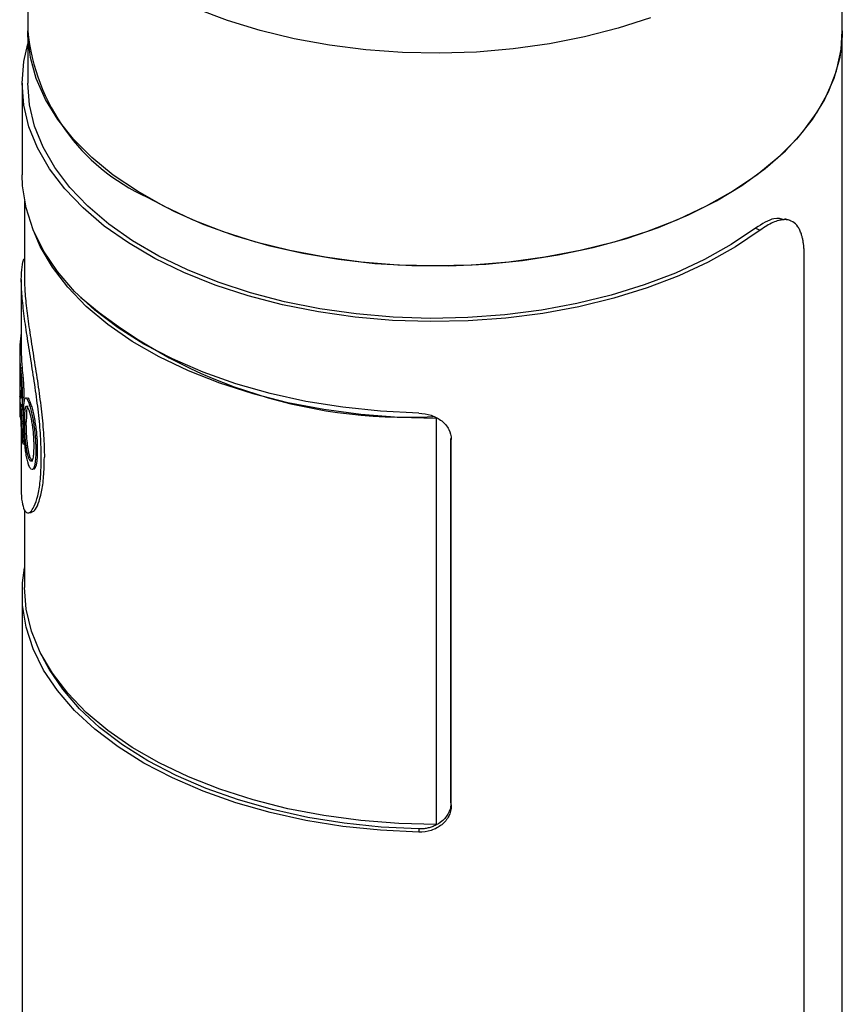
# Model space of a CAD drawing. Header units: inches. Extents: x 3.21 to 12.47, y 1.43 to 9.54.
# Tile 12 of 13: x 11.08 to 11.58, y 8.56 to 9.17. Entities that reach past the tile are written whole.
import ezdxf

# ---------------------------------------------------------------- set-up
doc = ezdxf.new("R2010")
doc.units = ezdxf.units.IN
doc.header["$MEASUREMENT"] = 0

msp = doc.modelspace()

# ---------------------------------------------------------------- linework, layer by layer
at = {"color": 7, "linetype": 'Continuous', "lineweight": 25}
for p, q in [((11.08332, 9.29248), (11.08332, 9.16199)), ((11.58332, 9.16199), (11.58332, 9.29248)), ((11.08332, 9.16199), (11.08332, 9.12984)), ((11.58332, 8.21364), (11.58332, 9.16199)), ((11.07982, 9.12984), (11.07982, 9.07358)), ((11.08135, 9.05752), (11.08135, 9.00929)), ((11.55121, 9.04559), (11.54808, 9.04667)), ((11.53013, 9.04085), (11.53289, 9.0396)), ((11.55997, 8.21866), (11.55997, 9.02346)), ((11.07938, 9.00933), (11.07938, 8.96373)), ((11.07857, 8.9692), (11.07938, 8.96919)), ((11.07857, 8.9692), (11.07857, 8.96486)), ((11.0784, 8.96475), (11.07938, 8.96475)), ((11.0784, 8.96373), (11.0784, 8.92657)), ((11.07857, 8.96486), (11.07938, 8.96484)), ((11.07841, 8.95767), (11.07841, 8.94561)), ((11.07884, 8.95507), (11.07982, 8.95511)), ((11.07841, 8.94126), (11.07841, 8.92486)), ((11.07977, 8.93922), (11.07879, 8.93918)), ((11.07998, 8.93708), (11.08096, 8.93715)), ((11.08391, 8.93376), (11.08487, 8.93388)), ((11.07924, 8.9295), (11.08022, 8.92955)), ((11.07938, 8.9194), (11.07938, 8.88066)), ((11.0796, 8.92246), (11.08058, 8.92251)), ((11.08246, 8.92183), (11.08149, 8.92175)), ((11.33433, 8.92421), (11.33433, 8.92411)), ((11.33433, 8.67496), (11.33433, 8.92411)), ((11.08033, 8.90847), (11.08131, 8.90854)), ((11.34312, 8.68827), (11.34312, 8.91183)), ((11.34325, 8.68625), (11.34325, 8.91128)), ((11.08827, 8.90455), (11.08922, 8.9047)), ((11.08486, 8.90014), (11.0839, 8.90002)), ((11.08703, 8.89379), (11.08798, 8.89394)), ((11.08135, 8.86796), (11.08135, 8.82042)), ((11.07982, 8.8164), (11.07982, 8.24338)), ((11.34312, 8.68827), (11.34325, 8.68625)), ((11.32344, 8.67219), (11.3233, 8.67017))]:
    msp.add_line(p, q, dxfattribs=at)
at = {"color": 7, "linetype": 'Continuous', "lineweight": 25, "flags": 128}
for points in [[(11.46564, 9.17003), (11.4458, 9.16359), (11.42503, 9.15822), (11.4035, 9.15396), (11.38139, 9.15085), (11.35888, 9.14892), (11.33616, 9.14817), (11.31342, 9.14862), (11.29084, 9.15026), (11.26861, 9.15308), (11.24692, 9.15705), (11.22595, 9.16215), (11.20586, 9.16832), (11.18683, 9.17553)], [(11.33332, 9.01766), (11.31058, 9.01826), (11.28804, 9.02005), (11.26587, 9.02302), (11.24426, 9.02713), (11.22338, 9.03237), (11.20342, 9.03867), (11.18453, 9.046), (11.16688, 9.0543), (11.15061, 9.06348), (11.13585, 9.07348), (11.12272, 9.08421), (11.11135, 9.09559), (11.10181, 9.10752), (11.09419, 9.11989), (11.08855, 9.13262), (11.08493, 9.14559), (11.08338, 9.1587), (11.08332, 9.16199)], [(11.15654, 9.05993), (11.17335, 9.05108), (11.19148, 9.04314), (11.21079, 9.03619), (11.23111, 9.03028), (11.25228, 9.02546), (11.27413, 9.02177), (11.29646, 9.01924), (11.3191, 9.0179), (11.34185, 9.01775), (11.36454, 9.01879), (11.38696, 9.02103), (11.40895, 9.02443), (11.4303, 9.02897), (11.45085, 9.03461), (11.47043, 9.04131), (11.48887, 9.049), (11.50602, 9.05764), (11.52174, 9.06714), (11.5359, 9.07742), (11.54839, 9.08841), (11.55909, 9.1), (11.56791, 9.11211), (11.5748, 9.12463), (11.57968, 9.13746), (11.58252, 9.1505), (11.58332, 9.16199)], [(11.58332, 9.16199), (11.58325, 9.1587), (11.5817, 9.14559), (11.57809, 9.13262), (11.57245, 9.11989), (11.56483, 9.10752), (11.55529, 9.09559), (11.54391, 9.08421), (11.53079, 9.07348), (11.51603, 9.06348), (11.49975, 9.0543), (11.4821, 9.046), (11.46321, 9.03867), (11.44325, 9.03237), (11.42238, 9.02713), (11.40077, 9.02302), (11.3786, 9.02005), (11.35605, 9.01826), (11.33332, 9.01766)], [(11.53289, 9.0396), (11.51773, 9.02943), (11.50102, 9.0201), (11.4829, 9.01169), (11.46352, 9.00427), (11.44304, 8.99791), (11.42164, 8.99267), (11.3995, 8.98857), (11.3768, 8.98567), (11.35374, 8.98397), (11.3305, 8.98351), (11.30729, 8.98427), (11.2843, 8.98626), (11.26172, 8.98945), (11.23974, 8.99383), (11.21855, 8.99935), (11.19832, 9.00597), (11.17923, 9.01363), (11.16144, 9.02227), (11.14509, 9.03181), (11.13032, 9.04218), (11.11727, 9.05329), (11.10603, 9.06504), (11.0967, 9.07733), (11.08936, 9.09007), (11.08407, 9.10314), (11.08088, 9.11643), (11.07982, 9.12984), (11.08088, 9.14325), (11.08332, 9.15407)], [(11.53013, 9.04085), (11.51518, 9.03081), (11.4987, 9.02161), (11.48083, 9.01332), (11.46172, 9.00601), (11.44153, 8.99974), (11.42042, 8.99456), (11.39859, 8.99052), (11.3762, 8.98766), (11.35346, 8.98599), (11.33054, 8.98553), (11.30765, 8.98628), (11.28497, 8.98824), (11.26271, 8.99139), (11.24103, 8.99571), (11.22013, 9.00115), (11.20019, 9.00768), (11.18136, 9.01524), (11.16381, 9.02376), (11.14769, 9.03317), (11.13313, 9.04339), (11.12025, 9.05434), (11.10916, 9.06593), (11.09996, 9.07806), (11.09273, 9.09061), (11.08751, 9.1035), (11.08437, 9.11662), (11.08332, 9.12984)], [(11.3233, 8.92735), (11.29987, 8.92852), (11.27672, 8.93093), (11.25407, 8.93457), (11.23209, 8.93941), (11.21099, 8.9454), (11.19094, 8.9525), (11.17212, 8.96064), (11.15468, 8.96975), (11.13878, 8.97975), (11.12456, 8.99056), (11.11213, 9.00209), (11.1016, 9.01423), (11.09307, 9.02688), (11.08661, 9.03993), (11.08227, 9.05327), (11.08009, 9.06679), (11.07982, 9.07358)], [(11.33433, 8.92411), (11.31101, 8.92467), (11.28789, 8.92649), (11.26516, 8.92953), (11.24302, 8.93377), (11.22164, 8.93917), (11.20123, 8.94569), (11.18195, 8.95328), (11.16396, 8.96186), (11.14743, 8.97137), (11.13249, 8.98171), (11.11928, 8.99281), (11.1079, 9.00457), (11.09845, 9.01689), (11.09102, 9.02966), (11.0868, 9.03947)], [(11.3233, 8.67017), (11.29987, 8.67134), (11.27672, 8.67375), (11.25407, 8.67739), (11.23209, 8.68223), (11.21099, 8.68823), (11.19094, 8.69532), (11.17212, 8.70346), (11.15468, 8.71257), (11.13878, 8.72257), (11.12456, 8.73338), (11.11213, 8.74491), (11.1016, 8.75705), (11.09307, 8.7697), (11.08661, 8.78275), (11.08227, 8.7961), (11.08009, 8.80961), (11.08009, 8.82319), (11.08135, 8.83246)], [(11.33433, 8.67496), (11.31101, 8.67553), (11.28789, 8.67735), (11.26516, 8.68038), (11.24302, 8.68462), (11.22164, 8.69003), (11.20123, 8.69655), (11.18195, 8.70414), (11.16396, 8.71272), (11.14743, 8.72222), (11.13249, 8.73257), (11.11928, 8.74367), (11.1079, 8.75543), (11.09845, 8.76775), (11.09102, 8.78052), (11.08566, 8.79363), (11.08243, 8.80697), (11.08135, 8.82042)], [(11.32344, 8.67219), (11.30033, 8.67334), (11.2775, 8.67572), (11.25516, 8.67931), (11.23349, 8.68409), (11.21268, 8.68999), (11.19291, 8.69699), (11.17434, 8.70502), (11.15715, 8.714), (11.14147, 8.72387), (11.12744, 8.73453), (11.11518, 8.7459), (11.1048, 8.75787), (11.09639, 8.77034), (11.0926, 8.77744)]]:
    msp.add_lwpolyline(points, dxfattribs=at)
at = {"color": 7, "linetype": 'Continuous', "lineweight": 25}
for centre, radius, start, end in [((11.2086, 9.17458), 0.12591, 185.74074, 245.5794), ((11.31614, 9.23427), 0.30944, 229.63421, 272.96914), ((11.16439, 8.96365), 0.086, 171.31209, 176.30043), ((11.16358, 8.96373), 0.08518, 179.31129, 185.83267), ((11.16425, 8.96373), 0.08487, 180.00346, 185.83226), ((11.16371, 8.95939), 0.08531, 181.15836, 185.95941), ((11.16366, 8.94733), 0.08526, 181.1575, 185.48145), ((11.1635, 8.94298), 0.0851, 181.15536, 183.50921), ((11.16336, 8.92657), 0.08497, 180.00009, 181.15482), ((11.16657, 8.92699), 0.08821, 190.0735, 192.12188)]:
    msp.add_arc(centre, radius, start, end, dxfattribs=at)
for points, knots in [([(11.54781, 9.04601), (11.5458, 9.0466), (11.54114, 9.04798), (11.53413, 9.04344), (11.53013, 9.04085)], [0, 0, 0, 0, 0.429273, 1, 1, 1, 1]), ([(11.55997, 9.02346), (11.55996, 9.02435), (11.55994, 9.02612), (11.55979, 9.02861), (11.55955, 9.03096), (11.55921, 9.03317), (11.55877, 9.03523), (11.55814, 9.03744), (11.55726, 9.03971), (11.55564, 9.04256), (11.55307, 9.04508), (11.54978, 9.04614), (11.54675, 9.0461), (11.54401, 9.04559), (11.54076, 9.04442), (11.53695, 9.04244), (11.53425, 9.04055), (11.53289, 9.0396)], [0, 0, 0, 0, 0.041798, 0.083205, 0.124403, 0.165575, 0.206906, 0.248578, 0.310815, 0.373136, 0.497854, 0.622908, 0.685626, 0.748426, 0.832299, 0.915685, 1, 1, 1, 1]), ([(11.09168, 8.89992), (11.09159, 8.90429), (11.0914, 8.91304), (11.08999, 8.92778), (11.08797, 8.94304), (11.08555, 8.95841), (11.08314, 8.9733), (11.08108, 8.98717), (11.07971, 8.99945), (11.07921, 9.00976), (11.07974, 9.01725), (11.08057, 9.02134), (11.0813, 9.02198), (11.08135, 9.02203)], [0, 0, 0, 0, 0.09876, 0.197632, 0.296565, 0.395655, 0.494895, 0.594277, 0.693765, 0.793312, 0.892861, 0.992351, 1, 1, 1, 1]), ([(11.08135, 9.00929), (11.08135, 9.0063), (11.08151, 9.00294), (11.08213, 8.99544), (11.08258, 8.99139), (11.08372, 8.98268), (11.0844, 8.9781), (11.08588, 8.96854), (11.08667, 8.96361), (11.08828, 8.95352), (11.08907, 8.94846), (11.09055, 8.93822), (11.09121, 8.93317), (11.09234, 8.92319), (11.09279, 8.91834), (11.09339, 8.90895), (11.09355, 8.90449), (11.09355, 8.90027)], [0, 0, 0, 0, 0.0312485, 0.0312485, 0.0624985, 0.0624985, 0.0937485, 0.0937485, 0.1249985, 0.1249985, 0.1562485, 0.1562485, 0.1874985, 0.1874985, 0.2187485, 0.2187485, 0.2499985, 0.2499985, 0.2499985, 0.2499985]), ([(11.07884, 8.95507), (11.0789, 8.95444), (11.07896, 8.95384), (11.07906, 8.95299), (11.07909, 8.95271), (11.07913, 8.95231), (11.07915, 8.95218), (11.07917, 8.95198), (11.07917, 8.95192), (11.07918, 8.95182), (11.07919, 8.95179), (11.07919, 8.95172), (11.0792, 8.95171), (11.07924, 8.95128), (11.07928, 8.95092), (11.07933, 8.95038), (11.07935, 8.95021), (11.07937, 8.94995), (11.07938, 8.94987), (11.0794, 8.9497), (11.0794, 8.94963), (11.07945, 8.94914), (11.07948, 8.94873), (11.07953, 8.94811), (11.07955, 8.9479), (11.07958, 8.94747), (11.0796, 8.94723), (11.07964, 8.94663), (11.07967, 8.94622), (11.07971, 8.94556), (11.07972, 8.94533), (11.07975, 8.94487), (11.07976, 8.94462), (11.07982, 8.94351), (11.07986, 8.94263), (11.07991, 8.94139), (11.07992, 8.94097), (11.07994, 8.94036), (11.07995, 8.94016), (11.07995, 8.93985), (11.07995, 8.93975), (11.07996, 8.9396), (11.07996, 8.93955), (11.07996, 8.93944), (11.07996, 8.93938), (11.07997, 8.93879), (11.07998, 8.93803), (11.07998, 8.93708)], [0, 0, 0, 0, 0.125, 0.125, 0.1875, 0.1875, 0.21875, 0.21875, 0.234375, 0.234375, 0.242188, 0.242188, 0.25, 0.25, 0.3125, 0.3125, 0.34375, 0.34375, 0.359375, 0.359375, 0.375, 0.375, 0.4375, 0.4375, 0.46875, 0.46875, 0.5, 0.5, 0.5625, 0.5625, 0.59375, 0.59375, 0.625, 0.625, 0.75, 0.75, 0.8125, 0.8125, 0.84375, 0.84375, 0.859375, 0.859375, 0.867188, 0.867188, 0.875, 0.875, 1, 1, 1, 1]), ([(11.07982, 8.95511), (11.07988, 8.95452), (11.07999, 8.95348), (11.08019, 8.95168), (11.08039, 8.94966), (11.0806, 8.9471), (11.08076, 8.94445), (11.08088, 8.94184), (11.08095, 8.93936), (11.08096, 8.93789), (11.08096, 8.93715)], [0, 0, 0, 0, 0.139142, 0.250315, 0.375161, 0.49989, 0.624824, 0.749824, 0.874864, 1, 1, 1, 1]), ([(11.07886, 8.95054), (11.0789, 8.95014), (11.07893, 8.94982), (11.07896, 8.94954), (11.07896, 8.94949), (11.07897, 8.94941), (11.07898, 8.94936), (11.07899, 8.94923), (11.079, 8.94914), (11.07902, 8.94887), (11.07904, 8.94867), (11.0791, 8.94803), (11.07914, 8.9476), (11.07922, 8.94669), (11.07925, 8.94622), (11.0793, 8.94549), (11.07932, 8.94522), (11.07935, 8.9447), (11.07937, 8.94444), (11.07941, 8.94367), (11.07943, 8.94314), (11.07946, 8.94236), (11.07946, 8.94212), (11.07948, 8.94163), (11.07948, 8.94138), (11.07949, 8.94108), (11.07949, 8.94105), (11.07949, 8.94096), (11.07949, 8.94091), (11.07949, 8.94077), (11.07949, 8.94066), (11.0795, 8.94032), (11.0795, 8.94007), (11.0795, 8.93979)], [0, 0, 0, 0, 0.125, 0.125, 0.140625, 0.140625, 0.15625, 0.15625, 0.1875, 0.1875, 0.25, 0.25, 0.375, 0.375, 0.5, 0.5, 0.5625, 0.5625, 0.625, 0.625, 0.75, 0.75, 0.8125, 0.8125, 0.875, 0.875, 0.890625, 0.890625, 0.90625, 0.90625, 0.9375, 0.9375, 1, 1, 1, 1]), ([(11.07924, 8.92254), (11.07916, 8.92458), (11.0791, 8.92629), (11.07902, 8.92838), (11.079, 8.92899), (11.07897, 8.9298), (11.07896, 8.93004), (11.07894, 8.93038), (11.07894, 8.93049), (11.07893, 8.93065), (11.07893, 8.9307), (11.07893, 8.93077), (11.07893, 8.9308), (11.07893, 8.93083), (11.07892, 8.93084), (11.07892, 8.93087), (11.07892, 8.93086), (11.07889, 8.93174), (11.07885, 8.93249), (11.07881, 8.93349), (11.07879, 8.9338), (11.07876, 8.93438), (11.07875, 8.93463), (11.07872, 8.93514), (11.0787, 8.9354), (11.07868, 8.9358), (11.07867, 8.93593), (11.07866, 8.93613), (11.07865, 8.9362), (11.07865, 8.9363), (11.07865, 8.93633), (11.07864, 8.9364), (11.07864, 8.93645), (11.07862, 8.9368), (11.07859, 8.93723), (11.07855, 8.93777)], [0, 0, 0, 0, 0.25, 0.25, 0.375, 0.375, 0.4375, 0.4375, 0.46875, 0.46875, 0.484375, 0.484375, 0.492188, 0.492188, 0.496094, 0.496094, 0.5, 0.5, 0.625, 0.625, 0.6875, 0.6875, 0.75, 0.75, 0.8125, 0.8125, 0.84375, 0.84375, 0.859375, 0.859375, 0.867188, 0.867188, 0.875, 0.875, 1, 1, 1, 1]), ([(11.0795, 8.93979), (11.0795, 8.93948), (11.0795, 8.93923), (11.07949, 8.93891), (11.07949, 8.93882), (11.07949, 8.9387), (11.07949, 8.93867), (11.07949, 8.93857), (11.07949, 8.93851), (11.07947, 8.93807), (11.07946, 8.93772), (11.07941, 8.93715), (11.07938, 8.93692), (11.07932, 8.93661), (11.07928, 8.93653), (11.07924, 8.93653), (11.07923, 8.93654), (11.07921, 8.93655), (11.0792, 8.93657), (11.07917, 8.93662), (11.07915, 8.93667), (11.07909, 8.93688), (11.07905, 8.9371), (11.079, 8.93741), (11.07899, 8.93744), (11.07898, 8.9375), (11.07898, 8.93753), (11.07896, 8.93763), (11.07896, 8.93769), (11.07893, 8.9379), (11.07891, 8.93806), (11.07889, 8.93825), (11.07888, 8.93825), (11.07888, 8.93828), (11.07888, 8.93829), (11.07887, 8.93834), (11.07887, 8.93837), (11.07886, 8.93847), (11.07885, 8.93854), (11.07883, 8.93878), (11.07881, 8.93897), (11.07879, 8.93918)], [0, 0, 0, 0, 0.0625, 0.0625, 0.09375, 0.09375, 0.109375, 0.109375, 0.125, 0.125, 0.25, 0.25, 0.375, 0.375, 0.5, 0.5, 0.53125, 0.53125, 0.5625, 0.5625, 0.625, 0.625, 0.75, 0.75, 0.765625, 0.765625, 0.78125, 0.78125, 0.8125, 0.8125, 0.875, 0.875, 0.882812, 0.882812, 0.890625, 0.890625, 0.90625, 0.90625, 0.9375, 0.9375, 1, 1, 1, 1]), ([(11.07998, 8.93708), (11.07998, 8.9367), (11.07998, 8.93636), (11.07998, 8.93592), (11.07998, 8.93578), (11.07997, 8.93559), (11.07997, 8.93553), (11.07997, 8.93545), (11.07997, 8.93542), (11.07997, 8.93536), (11.07997, 8.93535), (11.07996, 8.93503), (11.07996, 8.93476), (11.07994, 8.93437), (11.07994, 8.93425), (11.07993, 8.934), (11.07992, 8.93389), (11.07989, 8.93327), (11.07986, 8.93286), (11.07979, 8.93221), (11.07974, 8.93193), (11.07964, 8.93156), (11.07959, 8.93145), (11.07951, 8.9314), (11.07948, 8.9314), (11.07943, 8.93144), (11.07942, 8.93145), (11.07939, 8.93149), (11.07937, 8.93152), (11.07933, 8.9316), (11.0793, 8.93168), (11.07924, 8.93187), (11.07921, 8.93198), (11.07916, 8.93217), (11.07915, 8.93223), (11.07913, 8.93232), (11.07912, 8.93236), (11.07911, 8.93242), (11.07911, 8.93244), (11.07908, 8.93258), (11.07905, 8.93274), (11.07902, 8.93295)], [0, 0, 0, 0, 0.0625, 0.0625, 0.09375, 0.09375, 0.109375, 0.109375, 0.117188, 0.117188, 0.125, 0.125, 0.1875, 0.1875, 0.21875, 0.21875, 0.25, 0.25, 0.375, 0.375, 0.5, 0.5, 0.625, 0.625, 0.6875, 0.6875, 0.71875, 0.71875, 0.75, 0.75, 0.8125, 0.8125, 0.875, 0.875, 0.90625, 0.90625, 0.921875, 0.921875, 0.9375, 0.9375, 1, 1, 1, 1]), ([(11.08096, 8.93715), (11.08095, 8.93596), (11.08093, 8.93418), (11.08081, 8.93253), (11.08068, 8.93175), (11.08056, 8.93142), (11.08049, 8.93148), (11.08048, 8.93149)], [0, 0, 0, 0, 0.385873, 0.580645, 0.772467, 0.961242, 1, 1, 1, 1]), ([(11.0831, 8.93669), (11.08318, 8.93673), (11.08343, 8.93686), (11.08403, 8.936), (11.08459, 8.93459), (11.08487, 8.93388)], [0, 0, 0, 0, 0.171171, 0.583162, 1, 1, 1, 1]), ([(11.07902, 8.93295), (11.07904, 8.9326), (11.07906, 8.93229), (11.07909, 8.93187), (11.0791, 8.93174), (11.07911, 8.93155), (11.07912, 8.93149), (11.07912, 8.93141), (11.07912, 8.93138), (11.07913, 8.93133), (11.07913, 8.93131), (11.07914, 8.93111), (11.07915, 8.93096), (11.07917, 8.93074), (11.07917, 8.93067), (11.07918, 8.93053), (11.07918, 8.93045), (11.0792, 8.9302), (11.07922, 8.9299), (11.07924, 8.9295)], [0, 0, 0, 0, 0.25, 0.25, 0.375, 0.375, 0.4375, 0.4375, 0.46875, 0.46875, 0.5, 0.5, 0.625, 0.625, 0.6875, 0.6875, 0.75, 0.75, 1, 1, 1, 1]), ([(11.08, 8.93299), (11.08004, 8.93244), (11.08009, 8.93161), (11.08017, 8.93045), (11.08021, 8.92985), (11.08022, 8.92955)], [0, 0, 0, 0, 0.499969, 0.749972, 1, 1, 1, 1]), ([(11.08079, 8.92452), (11.0808, 8.92524), (11.0808, 8.92588), (11.08081, 8.92671), (11.08081, 8.92697), (11.08081, 8.92732), (11.08081, 8.92743), (11.08082, 8.92759), (11.08082, 8.92764), (11.08082, 8.92772), (11.08082, 8.92774), (11.08082, 8.92779), (11.08082, 8.92781), (11.08083, 8.92839), (11.08084, 8.92891), (11.08086, 8.92967), (11.08087, 8.92991), (11.08088, 8.93028), (11.08089, 8.9304), (11.0809, 8.93063), (11.0809, 8.93074), (11.08095, 8.9319), (11.08102, 8.9328), (11.08113, 8.93393), (11.08117, 8.93427), (11.08124, 8.93473), (11.08127, 8.93488), (11.0813, 8.93508), (11.08132, 8.93515), (11.08134, 8.93528), (11.08136, 8.93533), (11.08149, 8.93592), (11.08163, 8.93629), (11.08188, 8.93661), (11.08197, 8.93668), (11.08216, 8.93673), (11.08226, 8.93671), (11.08258, 8.93653), (11.08281, 8.93623), (11.08321, 8.93548), (11.08335, 8.93517), (11.0835, 8.93481), (11.08352, 8.93477), (11.08355, 8.93469), (11.08356, 8.93467), (11.0836, 8.93457), (11.08363, 8.93449), (11.08373, 8.93423), (11.08381, 8.93402), (11.08391, 8.93376)], [0, 0, 0, 0, 0.0625, 0.0625, 0.09375, 0.09375, 0.109375, 0.109375, 0.117188, 0.117188, 0.121094, 0.121094, 0.125, 0.125, 0.1875, 0.1875, 0.21875, 0.21875, 0.234375, 0.234375, 0.25, 0.25, 0.375, 0.375, 0.4375, 0.4375, 0.46875, 0.46875, 0.484375, 0.484375, 0.5, 0.5, 0.625, 0.625, 0.6875, 0.6875, 0.75, 0.75, 0.875, 0.875, 0.9375, 0.9375, 0.945312, 0.945312, 0.953125, 0.953125, 0.96875, 0.96875, 1, 1, 1, 1]), ([(11.08149, 8.92175), (11.08149, 8.92286), (11.0815, 8.92372), (11.08151, 8.92434), (11.08151, 8.92438), (11.08151, 8.92444), (11.08151, 8.92446), (11.08151, 8.92455), (11.08151, 8.92461), (11.08151, 8.92477), (11.08152, 8.92488), (11.08152, 8.9252), (11.08153, 8.92541), (11.08154, 8.92601), (11.08156, 8.92638), (11.08157, 8.92675), (11.08157, 8.92682), (11.08158, 8.92692), (11.08158, 8.92697), (11.08159, 8.92712), (11.08159, 8.92722), (11.08161, 8.92752), (11.08162, 8.9277), (11.08165, 8.92825), (11.08168, 8.92859), (11.08176, 8.92953), (11.08183, 8.93005), (11.08196, 8.93067), (11.08201, 8.93087), (11.08212, 8.93119), (11.08218, 8.93132), (11.08239, 8.93163), (11.08254, 8.93169), (11.08275, 8.93159), (11.08279, 8.93155), (11.08288, 8.93147), (11.08293, 8.93142), (11.08307, 8.93125), (11.08317, 8.9311), (11.08337, 8.93072), (11.08348, 8.93049), (11.0836, 8.93021), (11.08361, 8.93019), (11.08363, 8.93014), (11.08364, 8.93012), (11.08367, 8.93003), (11.0837, 8.92997), (11.08378, 8.92976), (11.08384, 8.92959), (11.08392, 8.9294)], [0, 0, 0, 0, 0.125, 0.125, 0.128906, 0.128906, 0.132812, 0.132812, 0.140625, 0.140625, 0.15625, 0.15625, 0.1875, 0.1875, 0.25, 0.25, 0.257812, 0.257812, 0.265625, 0.265625, 0.28125, 0.28125, 0.3125, 0.3125, 0.375, 0.375, 0.5, 0.5, 0.5625, 0.5625, 0.625, 0.625, 0.75, 0.75, 0.78125, 0.78125, 0.8125, 0.8125, 0.875, 0.875, 0.9375, 0.9375, 0.945312, 0.945312, 0.953125, 0.953125, 0.96875, 0.96875, 1, 1, 1, 1]), ([(11.08352, 8.93164), (11.08341, 8.93163), (11.08315, 8.9316), (11.08276, 8.93031), (11.08249, 8.92699), (11.08247, 8.92356), (11.08246, 8.92183)], [0, 0, 0, 0, 0.115545, 0.292526, 0.645604, 1, 1, 1, 1]), ([(11.08391, 8.93376), (11.084, 8.93352), (11.08408, 8.93329), (11.08419, 8.93297), (11.08422, 8.93287), (11.08427, 8.93272), (11.08429, 8.93268), (11.08431, 8.93261), (11.08432, 8.93258), (11.08433, 8.93254), (11.08434, 8.93252), (11.08442, 8.93225), (11.0845, 8.93201), (11.08461, 8.93164), (11.08465, 8.93152), (11.08472, 8.93128), (11.08475, 8.93117), (11.08509, 8.93), (11.08539, 8.92885), (11.08596, 8.9264), (11.08623, 8.92513), (11.0866, 8.92315), (11.08672, 8.92248), (11.08689, 8.92146), (11.08695, 8.92111), (11.08703, 8.92059), (11.08705, 8.92042), (11.08711, 8.92006), (11.08713, 8.91988), (11.08735, 8.91839), (11.08752, 8.91706), (11.08774, 8.91507), (11.0878, 8.9144), (11.08789, 8.9134), (11.08792, 8.91307), (11.08796, 8.91257), (11.08797, 8.9124), (11.088, 8.91207), (11.08801, 8.91189), (11.08806, 8.91114), (11.0881, 8.91053), (11.08815, 8.90961), (11.08816, 8.9093), (11.08818, 8.90882), (11.08819, 8.90867), (11.0882, 8.90835), (11.08821, 8.90818), (11.08822, 8.90773), (11.08823, 8.90743), (11.08824, 8.90699), (11.08825, 8.90684), (11.08825, 8.90662), (11.08825, 8.90655), (11.08825, 8.90644), (11.08825, 8.90641), (11.08826, 8.90633), (11.08826, 8.90628), (11.08826, 8.90587), (11.08827, 8.9053), (11.08827, 8.90455)], [0, 0, 0, 0, 0.03125, 0.03125, 0.046875, 0.046875, 0.054688, 0.054688, 0.058594, 0.058594, 0.0625, 0.0625, 0.09375, 0.09375, 0.109375, 0.109375, 0.125, 0.125, 0.25, 0.25, 0.375, 0.375, 0.4375, 0.4375, 0.46875, 0.46875, 0.484375, 0.484375, 0.5, 0.5, 0.625, 0.625, 0.6875, 0.6875, 0.71875, 0.71875, 0.734375, 0.734375, 0.75, 0.75, 0.8125, 0.8125, 0.84375, 0.84375, 0.859375, 0.859375, 0.875, 0.875, 0.90625, 0.90625, 0.921875, 0.921875, 0.929688, 0.929688, 0.933594, 0.933594, 0.9375, 0.9375, 1, 1, 1, 1]), ([(11.08487, 8.93388), (11.08502, 8.93347), (11.0853, 8.93266), (11.0859, 8.93071), (11.08664, 8.92785), (11.08746, 8.92396), (11.08813, 8.91989), (11.08865, 8.91581), (11.08899, 8.91188), (11.08915, 8.90877), (11.08921, 8.9064), (11.08921, 8.90527), (11.08922, 8.9047)], [0, 0, 0, 0, 0.0625604, 0.1251065, 0.2499247, 0.3735162, 0.4996756, 0.6223913, 0.7497371, 0.874829, 0.9374107, 1, 1, 1, 1]), ([(11.07924, 8.9295), (11.07926, 8.92911), (11.07928, 8.92877), (11.0793, 8.92833), (11.07931, 8.92819), (11.07932, 8.92801), (11.07932, 8.92795), (11.07933, 8.92784), (11.07933, 8.9278), (11.07936, 8.92721), (11.07939, 8.92663), (11.07944, 8.92565), (11.07946, 8.92534), (11.07948, 8.9249), (11.07949, 8.92475), (11.0795, 8.92455), (11.0795, 8.92448), (11.07951, 8.92434), (11.07951, 8.92426), (11.07953, 8.92382), (11.07956, 8.92324), (11.0796, 8.92246)], [0, 0, 0, 0, 0.125, 0.125, 0.1875, 0.1875, 0.21875, 0.21875, 0.25, 0.25, 0.5, 0.5, 0.625, 0.625, 0.6875, 0.6875, 0.71875, 0.71875, 0.75, 0.75, 1, 1, 1, 1]), ([(11.08022, 8.92955), (11.08025, 8.92896), (11.08032, 8.92779), (11.08041, 8.92603), (11.08049, 8.92426), (11.08055, 8.9231), (11.08058, 8.92251)], [0, 0, 0, 0, 0.2500095, 0.5000026, 0.7499911, 1, 1, 1, 1]), ([(11.08392, 8.9294), (11.08408, 8.92892), (11.08421, 8.92854), (11.0843, 8.92826), (11.08431, 8.92823), (11.08433, 8.92818), (11.08434, 8.92815), (11.08436, 8.92807), (11.08437, 8.92802), (11.08442, 8.92787), (11.08445, 8.92776), (11.08455, 8.92743), (11.08461, 8.9272), (11.08474, 8.92671), (11.0848, 8.92649), (11.08492, 8.926), (11.08498, 8.92575), (11.08517, 8.92497), (11.08529, 8.92441), (11.08547, 8.92354), (11.08553, 8.92327), (11.08564, 8.9227), (11.08569, 8.92241), (11.08585, 8.92154), (11.08595, 8.92095), (11.08609, 8.92006), (11.08614, 8.91974), (11.08622, 8.91914), (11.08626, 8.91886), (11.08631, 8.91851), (11.08631, 8.91847), (11.08632, 8.91836), (11.08633, 8.9183), (11.08635, 8.91812), (11.08637, 8.91798), (11.08642, 8.91754), (11.08646, 8.9172), (11.0865, 8.91681)], [0, 0, 0, 0, 0.125, 0.125, 0.132812, 0.132812, 0.140625, 0.140625, 0.15625, 0.15625, 0.1875, 0.1875, 0.25, 0.25, 0.3125, 0.3125, 0.375, 0.375, 0.5, 0.5, 0.5625, 0.5625, 0.625, 0.625, 0.75, 0.75, 0.8125, 0.8125, 0.875, 0.875, 0.890625, 0.890625, 0.90625, 0.90625, 0.9375, 0.9375, 1, 1, 1, 1]), ([(11.3233, 8.92735), (11.32591, 8.92729), (11.32853, 8.92684), (11.33214, 8.92561), (11.3333, 8.92511), (11.33547, 8.92395), (11.33648, 8.92329), (11.33927, 8.92107), (11.34072, 8.91935), (11.34275, 8.91545), (11.34324, 8.91343), (11.34325, 8.91128)], [0, 0, 0, 0, 0.25, 0.25, 0.375, 0.375, 0.5, 0.5, 0.75, 0.75, 1, 1, 1, 1]), ([(11.08147, 8.90913), (11.08143, 8.90959), (11.08139, 8.90999), (11.08135, 8.91051), (11.08134, 8.91066), (11.08132, 8.91088), (11.08132, 8.91095), (11.08131, 8.91104), (11.08131, 8.91107), (11.0813, 8.91114), (11.0813, 8.91115), (11.08127, 8.91152), (11.08125, 8.91185), (11.08121, 8.91236), (11.0812, 8.91253), (11.08118, 8.91288), (11.08116, 8.91307), (11.08111, 8.9139), (11.08107, 8.91456), (11.08102, 8.91556), (11.081, 8.91589), (11.08097, 8.91656), (11.08096, 8.91691), (11.08089, 8.9185), (11.08085, 8.91977), (11.08082, 8.92131), (11.08082, 8.92161), (11.08081, 8.92206), (11.08081, 8.92221), (11.08081, 8.92243), (11.08081, 8.9225), (11.0808, 8.92261), (11.0808, 8.92265), (11.0808, 8.92272), (11.0808, 8.92277), (11.0808, 8.92318), (11.0808, 8.92375), (11.08079, 8.92452)], [0, 0, 0, 0, 0.0625, 0.0625, 0.09375, 0.09375, 0.109375, 0.109375, 0.117188, 0.117188, 0.125, 0.125, 0.1875, 0.1875, 0.21875, 0.21875, 0.25, 0.25, 0.375, 0.375, 0.4375, 0.4375, 0.5, 0.5, 0.75, 0.75, 0.8125, 0.8125, 0.84375, 0.84375, 0.859375, 0.859375, 0.867188, 0.867188, 0.875, 0.875, 1, 1, 1, 1]), ([(11.0839, 8.90002), (11.08383, 8.90022), (11.08377, 8.9004), (11.08369, 8.90062), (11.08367, 8.90069), (11.08364, 8.90078), (11.08364, 8.9008), (11.08361, 8.90088), (11.0836, 8.90092), (11.08349, 8.90129), (11.08338, 8.90166), (11.08309, 8.90284), (11.08291, 8.90367), (11.08259, 8.9055), (11.08244, 8.90648), (11.08218, 8.9085), (11.08207, 8.90951), (11.08188, 8.91151), (11.0818, 8.91252), (11.08173, 8.91365), (11.08172, 8.91376), (11.08171, 8.91399), (11.0817, 8.9141), (11.08168, 8.91446), (11.08167, 8.9147), (11.08163, 8.91542), (11.08161, 8.91592), (11.08158, 8.91656), (11.08158, 8.91666), (11.08157, 8.91689), (11.08157, 8.917), (11.08155, 8.91735), (11.08155, 8.91758), (11.08153, 8.91826), (11.08152, 8.91872), (11.08151, 8.91923), (11.08151, 8.91925), (11.08151, 8.91933), (11.08151, 8.91938), (11.0815, 8.9195), (11.0815, 8.91959), (11.0815, 8.91987), (11.0815, 8.92007), (11.08149, 8.92072), (11.08149, 8.9212), (11.08149, 8.92175)], [0, 0, 0, 0, 0.03125, 0.03125, 0.046875, 0.046875, 0.054688, 0.054688, 0.0625, 0.0625, 0.125, 0.125, 0.25, 0.25, 0.375, 0.375, 0.5, 0.5, 0.625, 0.625, 0.640625, 0.640625, 0.65625, 0.65625, 0.6875, 0.6875, 0.75, 0.75, 0.765625, 0.765625, 0.78125, 0.78125, 0.8125, 0.8125, 0.875, 0.875, 0.882812, 0.882812, 0.890625, 0.890625, 0.90625, 0.90625, 0.9375, 0.9375, 1, 1, 1, 1]), ([(11.08486, 8.90014), (11.08476, 8.90044), (11.08455, 8.90105), (11.08415, 8.9025), (11.0837, 8.90464), (11.08326, 8.90756), (11.08293, 8.9106), (11.08269, 8.91364), (11.08255, 8.91654), (11.08247, 8.9193), (11.08246, 8.92099), (11.08246, 8.92183)], [0, 0, 0, 0, 0.062266, 0.125734, 0.249632, 0.375157, 0.499745, 0.624714, 0.749763, 0.874853, 1, 1, 1, 1]), ([(11.0865, 8.91681), (11.08661, 8.91574), (11.08668, 8.9149), (11.08673, 8.91424), (11.08674, 8.91417), (11.08675, 8.91406), (11.08675, 8.91401), (11.08676, 8.91385), (11.08677, 8.91374), (11.08679, 8.91343), (11.08681, 8.91322), (11.08685, 8.91261), (11.08687, 8.91222), (11.08693, 8.91108), (11.08696, 8.91032), (11.08698, 8.90946), (11.08698, 8.90944), (11.08698, 8.90936), (11.08698, 8.90932), (11.08698, 8.9092), (11.08699, 8.90912), (11.08699, 8.90887), (11.08699, 8.9087), (11.087, 8.90814), (11.087, 8.90774), (11.087, 8.9073)], [0, 0, 0, 0, 0.25, 0.25, 0.265625, 0.265625, 0.28125, 0.28125, 0.3125, 0.3125, 0.375, 0.375, 0.5, 0.5, 0.75, 0.75, 0.765625, 0.765625, 0.78125, 0.78125, 0.8125, 0.8125, 0.875, 0.875, 1, 1, 1, 1]), ([(11.0839, 8.89566), (11.08381, 8.89592), (11.08373, 8.89615), (11.08363, 8.89645), (11.0836, 8.89655), (11.08356, 8.89668), (11.08355, 8.89672), (11.08353, 8.89678), (11.08352, 8.89679), (11.08351, 8.89683), (11.08351, 8.89684), (11.08337, 8.89729), (11.08325, 8.89774), (11.08299, 8.89875), (11.08287, 8.89927), (11.08264, 8.90035), (11.08253, 8.90093), (11.08234, 8.90206), (11.08224, 8.90265), (11.08206, 8.90389), (11.08197, 8.90456), (11.08184, 8.90554), (11.08181, 8.90587), (11.08175, 8.90635), (11.08173, 8.90652), (11.0817, 8.90676), (11.0817, 8.90684), (11.08168, 8.90696), (11.08168, 8.907), (11.08167, 8.90708), (11.08166, 8.90713), (11.08162, 8.9076), (11.08155, 8.90826), (11.08147, 8.90913)], [0, 0, 0, 0, 0.0625, 0.0625, 0.09375, 0.09375, 0.109375, 0.109375, 0.117188, 0.117188, 0.125, 0.125, 0.25, 0.25, 0.375, 0.375, 0.5, 0.5, 0.625, 0.625, 0.75, 0.75, 0.8125, 0.8125, 0.84375, 0.84375, 0.859375, 0.859375, 0.867188, 0.867188, 0.875, 0.875, 1, 1, 1, 1]), ([(11.087, 8.9073), (11.087, 8.90622), (11.08699, 8.90539), (11.08697, 8.90478), (11.08697, 8.90474), (11.08697, 8.90469), (11.08697, 8.90466), (11.08696, 8.90458), (11.08696, 8.90452), (11.08696, 8.90436), (11.08695, 8.90426), (11.08694, 8.90395), (11.08693, 8.90375), (11.0869, 8.90317), (11.08688, 8.90282), (11.08685, 8.90246), (11.08685, 8.9024), (11.08684, 8.9023), (11.08684, 8.90225), (11.08682, 8.9021), (11.08682, 8.90201), (11.08679, 8.90173), (11.08677, 8.90154), (11.08671, 8.90102), (11.08667, 8.9007), (11.08653, 8.89982), (11.08641, 8.89935), (11.08627, 8.89893), (11.08625, 8.89887), (11.08621, 8.89877), (11.08619, 8.89873), (11.08614, 8.89859), (11.0861, 8.89851), (11.08597, 8.89828), (11.08589, 8.89816), (11.08571, 8.89799), (11.08562, 8.89793), (11.08542, 8.89787), (11.08532, 8.89787), (11.085, 8.89799), (11.08479, 8.8982), (11.08451, 8.89865), (11.08445, 8.89875), (11.08437, 8.89891), (11.08434, 8.89897), (11.0843, 8.89906), (11.08428, 8.89909), (11.08426, 8.89913), (11.08425, 8.89916), (11.08415, 8.89937), (11.08404, 8.89965), (11.0839, 8.90002)], [0, 0, 0, 0, 0.125, 0.125, 0.128906, 0.128906, 0.132812, 0.132812, 0.140625, 0.140625, 0.15625, 0.15625, 0.1875, 0.1875, 0.25, 0.25, 0.257812, 0.257812, 0.265625, 0.265625, 0.28125, 0.28125, 0.3125, 0.3125, 0.375, 0.375, 0.5, 0.5, 0.515625, 0.515625, 0.53125, 0.53125, 0.5625, 0.5625, 0.625, 0.625, 0.6875, 0.6875, 0.75, 0.75, 0.875, 0.875, 0.90625, 0.90625, 0.921875, 0.921875, 0.929688, 0.929688, 0.9375, 0.9375, 1, 1, 1, 1]), ([(11.08827, 8.90455), (11.08827, 8.90416), (11.08827, 8.90382), (11.08826, 8.90339), (11.08826, 8.90326), (11.08826, 8.90308), (11.08826, 8.90302), (11.08826, 8.90294), (11.08826, 8.90292), (11.08825, 8.90287), (11.08825, 8.90285), (11.08825, 8.90252), (11.08824, 8.90224), (11.08823, 8.90168), (11.08822, 8.90142), (11.08816, 8.90007), (11.08809, 8.89905), (11.08795, 8.89766), (11.08789, 8.89721), (11.08779, 8.89658), (11.08776, 8.89638), (11.08768, 8.89598), (11.08765, 8.8958), (11.08756, 8.89541), (11.08752, 8.89523), (11.08745, 8.89498), (11.08743, 8.89489), (11.0874, 8.89478), (11.08738, 8.89474), (11.08737, 8.89469), (11.08736, 8.89467), (11.08735, 8.89463), (11.08734, 8.89461), (11.08727, 8.89439), (11.08717, 8.89413), (11.08703, 8.89379)], [0, 0, 0, 0, 0.0625, 0.0625, 0.09375, 0.09375, 0.109375, 0.109375, 0.117188, 0.117188, 0.125, 0.125, 0.1875, 0.1875, 0.25, 0.25, 0.5, 0.5, 0.625, 0.625, 0.6875, 0.6875, 0.75, 0.75, 0.8125, 0.8125, 0.84375, 0.84375, 0.859375, 0.859375, 0.867188, 0.867188, 0.875, 0.875, 1, 1, 1, 1]), ([(11.08922, 8.9047), (11.08921, 8.90412), (11.08921, 8.90296), (11.08914, 8.90074), (11.08897, 8.89819), (11.08865, 8.89607), (11.0883, 8.8947), (11.08809, 8.89419), (11.08798, 8.89394)], [0, 0, 0, 0, 0.125074, 0.250129, 0.500105, 0.749932, 0.874951, 1, 1, 1, 1]), ([(11.07938, 8.8807), (11.07938, 8.8807), (11.07922, 8.87731), (11.07978, 8.87271), (11.08106, 8.86755), (11.08314, 8.8657), (11.08555, 8.86689), (11.08797, 8.87113), (11.08999, 8.87824), (11.0914, 8.88779), (11.09159, 8.89588), (11.09168, 8.89992)], [0, 0, 0, 0, 0.0000222, 0.1255058, 0.2509148, 0.3761895, 0.501287, 0.6261946, 0.7509022, 0.8755459, 1, 1, 1, 1]), ([(11.08559, 8.89283), (11.08545, 8.89291), (11.08531, 8.89303), (11.08503, 8.89335), (11.08489, 8.89356), (11.08467, 8.89392), (11.0846, 8.89405), (11.08449, 8.89426), (11.08446, 8.89433), (11.08441, 8.89444), (11.08439, 8.89448), (11.08436, 8.89454), (11.08435, 8.89456), (11.08434, 8.8946), (11.08432, 8.89462), (11.08423, 8.89485), (11.08409, 8.89519), (11.0839, 8.89566)], [0.5, 0.5, 0.5, 0.5, 0.625, 0.625, 0.75, 0.75, 0.8125, 0.8125, 0.84375, 0.84375, 0.859375, 0.859375, 0.8671875, 0.8671875, 0.875, 0.875, 1, 1, 1, 1]), ([(11.08486, 8.90014), (11.08508, 8.89961), (11.08552, 8.89855), (11.08606, 8.89795), (11.08633, 8.89807), (11.08641, 8.89811)], [0, 0, 0, 0, 0.4175482, 0.8319022, 1, 1, 1, 1]), ([(11.08555, 8.86663), (11.08619, 8.86681), (11.0876, 8.86721), (11.08988, 8.87148), (11.09188, 8.87856), (11.09328, 8.88814), (11.09346, 8.89623), (11.09355, 8.90027)], [0, 0, 0, 0, 0.1704523, 0.3778597, 0.5852262, 0.7927104, 1, 1, 1, 1]), ([(11.08703, 8.89379), (11.08682, 8.89338), (11.08652, 8.8928), (11.08614, 8.89284), (11.08602, 8.89286)], [0, 0, 0, 0, 0.696444, 1, 1, 1, 1]), ([(11.08798, 8.89394), (11.08777, 8.89353), (11.08747, 8.89294), (11.08709, 8.89298), (11.08698, 8.893)], [0, 0, 0, 0, 0.696679, 1, 1, 1, 1]), ([(11.08364, 8.8662), (11.08395, 8.86623), (11.08458, 8.8663), (11.08521, 8.86637), (11.08553, 8.8664)], [0, 0, 0, 0, 0.500014, 1, 1, 1, 1]), ([(11.34325, 8.68625), (11.34325, 8.68414), (11.34273, 8.68202), (11.34124, 8.67908), (11.34061, 8.67814), (11.33916, 8.67637), (11.33834, 8.67554), (11.33648, 8.67403), (11.33547, 8.67336), (11.3333, 8.67218), (11.33214, 8.67168), (11.32853, 8.6705), (11.32593, 8.67012), (11.3233, 8.67017)], [0, 0, 0, 0, 0.25, 0.25, 0.375, 0.375, 0.5, 0.5, 0.625, 0.625, 0.75, 0.75, 1, 1, 1, 1]), ([(11.34312, 8.68827), (11.3431, 8.68774), (11.34306, 8.68669), (11.34276, 8.68512), (11.3423, 8.68357), (11.34143, 8.68158), (11.33991, 8.67921), (11.33718, 8.67647), (11.3341, 8.67452), (11.33103, 8.67328), (11.32858, 8.67262), (11.32603, 8.67222), (11.3243, 8.6722), (11.32344, 8.67219)], [0, 0, 0, 0, 0.062343, 0.124927, 0.187732, 0.250195, 0.374995, 0.499852, 0.664963, 0.748529, 0.831841, 0.915698, 1, 1, 1, 1])]:
    msp.add_open_spline(points, degree=3, knots=knots, dxfattribs=at)
for points in [[(11.07972, 8.91156), (11.07955, 8.91522), (11.07938, 8.91888), (11.07924, 8.92254)], [(11.0796, 8.92246), (11.07981, 8.91779), (11.08006, 8.91313), (11.08033, 8.90847)], [(11.08058, 8.92251), (11.08079, 8.91785), (11.08104, 8.91319), (11.08131, 8.90854)]]:
    msp.add_open_spline(points, degree=3, dxfattribs=at)

doc.saveas('drawing.dxf')
